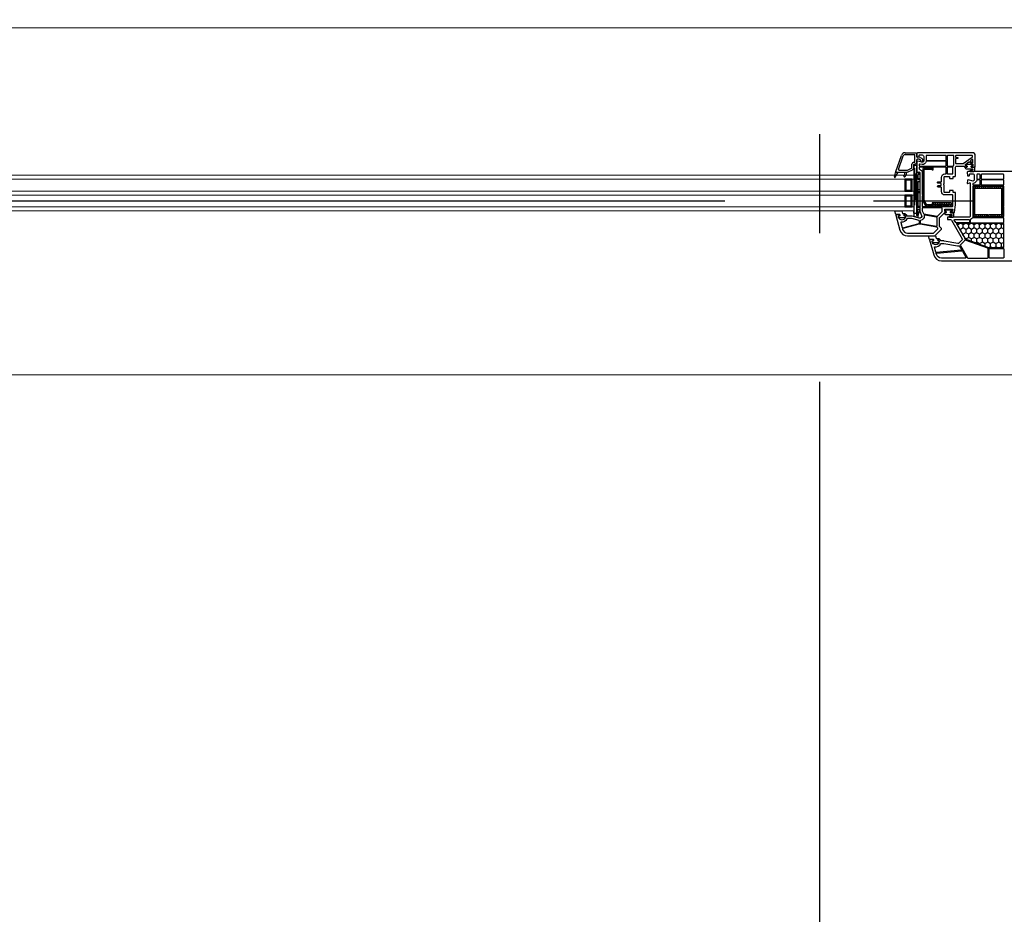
# Model space of a CAD drawing. Header units: millimetres. Extents: x 53645 to 137188, y 78097 to 135542.
# Tile 185 of 256: x 116870 to 117864, y 103735 to 104637. Entities that reach past the tile are written whole.
import ezdxf

# ---------------------------------------------------------------- set-up
doc = ezdxf.new("R2010")
doc.units = ezdxf.units.MM
doc.linetypes.add('CONTI', pattern=[0])
doc.linetypes.add('GOST2.303 5', pattern=[24, 20, -1.5, 1, -1.5])
for name, color, linetype in [('axis_dim', 40, 'CONTI'), ('GASKET', 5, 'Continuous'), ('PVC', 7, 'Continuous'), ('STEEL', 5, 'Continuous')]:
    doc.layers.add(name, color=color, linetype=linetype)
doc.layers.add('doors_windows', color=4, linetype='Continuous', lineweight=5)

# ---------------------------------------------------------------- blocks, each defined once
blk = doc.blocks.new('*U41')
at = {"linetype": 'Continuous'}
h = blk.add_hatch(dxfattribs=at)
h.set_pattern_fill('HONEY', color=6, angle=-90, style=0)
h.set_pattern_definition([(270, (-72.136, 52.6428), (2.74963, -4.7625), [3.175, -6.35]), (30, (-72.136, 52.6428), (2.74963, 4.7625), [3.175, -6.35]), (330, (-72.136, 52.6428), (5.49926, -6e-07), [-6.35, 3.175])])
h.paths.add_polyline_path([(56.24, -37.59, 0.57735), (56.67, -36.84), (48.99, -23.53, -0.079163), (48.6, -22.5, 0.259107), (48.28, -22.14), (24.61, -13.52, 0.087489), (24.43, -13.49), (9.72, -13.49, 0.414214), (9.22, -13.99), (9.22, -37.09, 0.414214), (9.72, -37.59)])
at = {"color": 1, "linetype": 'Continuous'}
for p, q in [((94, -51.97), (95.8, -45.37)), ((95.8, -45.39), (95.8, -43.52)), ((95.8, -43.52), (97, -43.85)), ((95.8, -45.37), (97, -45.65)), ((95.8, -45.37), (95.8, -51.97)), ((95.8, -45.65), (95.8, -51.97)), ((97, -43.85), (97, -44.14)), ((97, -44.14), (99.56, -44.82)), ((97, -45.65), (97, -88.61)), ((99.56, -47.87), (97, -47.87)), ((99.56, -44.82), (99.56, -47.87)), ((95.8, -51.97), (94, -51.97)), ((94, -82.97), (94, -51.97)), ((95.8, -53.97), (94, -53.97)), ((95.8, -54.97), (94, -54.97)), ((97, -49.97), (95.8, -49.97)), ((95.8, -53.97), (95.8, -54.57)), ((95.8, -79.97), (95.8, -53.97)), ((97, -76.2), (97, -52)), ((95.8, -68.97), (94, -68.97)), ((95.8, -69.97), (94, -69.97)), ((95.8, -71.97), (94, -71.97)), ((95.8, -79.97), (94, -79.97)), ((95.8, -81.97), (94, -81.97)), ((95.8, -82.97), (94, -82.97)), ((97, -86.67), (95.3, -86.67)), ((95.3, -89.07), (95.3, -86.67)), ((97, -88.61), (95.3, -89.07)), ((95.8, -86.67), (95.8, -81.97))]:
    blk.add_line(p, q, dxfattribs=at)
at = {"color": 1, "linetype": 'Continuous', "lineweight": 25}
for p, q in [((99.98, -48.17), (96.99, -96.18)), ((99.98, -96.18), (96.99, -48.17))]:
    blk.add_line(p, q, dxfattribs=at)
at = {"color": 5}
for p, q in [((102.48, -55.28), (101.48, -55.28)), ((102.48, -56.28), (101.48, -56.28)), ((102.48, -57.28), (101.48, -57.28)), ((102.48, -58.28), (101.48, -58.28)), ((102.48, -59.28), (101.48, -59.28)), ((102.48, -55.28), (102.48, -54.28)), ((103.48, -55.28), (103.48, -54.28)), ((104.48, -55.28), (104.48, -54.28)), ((105.48, -55.28), (105.48, -54.28)), ((106.48, -55.28), (106.48, -54.28)), ((107.48, -55.28), (107.48, -54.28)), ((107.98, -55.28), (107.98, -54.28)), ((107.98, -55.28), (108.98, -55.28)), ((107.98, -56.28), (108.98, -56.28)), ((107.98, -57.28), (108.98, -57.28)), ((107.98, -58.28), (108.98, -58.28)), ((107.98, -59.28), (108.98, -59.28)), ((102.48, -60.28), (101.48, -60.28)), ((102.48, -61.28), (101.48, -61.28)), ((102.48, -62.28), (101.48, -62.28)), ((102.48, -63.28), (101.48, -63.28)), ((102.48, -64.28), (101.48, -64.28)), ((102.48, -65.28), (101.48, -65.28)), ((102.48, -65.28), (101.48, -65.28)), ((102.48, -66.28), (101.48, -66.28)), ((102.48, -65.28), (102.48, -66.28)), ((103.48, -66.28), (103.48, -65.28)), ((104.48, -66.28), (104.48, -65.28)), ((105.48, -66.28), (105.48, -65.28)), ((106.48, -66.28), (106.48, -65.28)), ((107.48, -66.28), (107.48, -65.28)), ((107.98, -60.28), (108.98, -60.28)), ((107.98, -61.28), (108.98, -61.28)), ((107.98, -62.28), (108.98, -62.28)), ((107.98, -63.28), (108.98, -63.28)), ((107.98, -64.28), (108.98, -64.28)), ((107.98, -65.28), (108.98, -65.28)), ((107.98, -65.28), (108.98, -65.28)), ((107.98, -65.28), (107.98, -66.28)), ((107.98, -66.28), (108.98, -66.28)), ((102.48, -71.28), (101.48, -71.28)), ((102.48, -72.28), (101.48, -72.28)), ((102.48, -73.28), (101.48, -73.28)), ((102.48, -74.28), (101.48, -74.28)), ((102.48, -75.28), (101.48, -75.28)), ((102.48, -76.28), (101.48, -76.28)), ((102.48, -77.28), (101.48, -77.28)), ((102.48, -78.28), (101.48, -78.28)), ((102.48, -79.28), (101.48, -79.28)), ((102.48, -71.28), (102.48, -70.28)), ((103.48, -71.28), (103.48, -70.28)), ((104.48, -71.28), (104.48, -70.28)), ((105.48, -71.28), (105.48, -70.28)), ((106.48, -71.28), (106.48, -70.28)), ((107.48, -71.28), (107.48, -70.28)), ((107.98, -71.28), (107.98, -70.28)), ((107.98, -71.28), (108.98, -71.28)), ((107.98, -72.28), (108.98, -72.28)), ((107.98, -73.28), (108.98, -73.28)), ((107.98, -74.28), (108.98, -74.28)), ((107.98, -75.28), (108.98, -75.28)), ((107.98, -76.28), (108.98, -76.28)), ((107.98, -77.28), (108.98, -77.28)), ((107.98, -78.28), (108.98, -78.28)), ((107.98, -79.28), (108.98, -79.28)), ((102.48, -80.28), (101.48, -80.28)), ((102.48, -81.28), (101.48, -81.28)), ((102.48, -81.28), (101.48, -81.28)), ((102.48, -82.28), (101.48, -82.28)), ((102.48, -81.28), (102.48, -82.28)), ((103.48, -82.28), (103.48, -81.28)), ((104.48, -82.28), (104.48, -81.28)), ((105.48, -82.28), (105.48, -81.28)), ((106.48, -82.28), (106.48, -81.28)), ((107.48, -82.28), (107.48, -81.28)), ((107.98, -80.28), (108.98, -80.28)), ((107.98, -81.28), (108.98, -81.28)), ((107.98, -81.28), (108.98, -81.28)), ((107.98, -81.28), (107.98, -82.28)), ((107.98, -82.28), (108.98, -82.28))]:
    blk.add_line(p, q, dxfattribs=at)
blk.add_lwpolyline([(56.59, -37.59, 0.57735), (56.85, -37.14), (48.22, -22.19, 0.176327), (48.06, -22.06), (24.57, -13.51, 0.087489), (24.47, -13.49), (9.52, -13.49, 0.414214), (9.22, -13.79), (9.22, -37.29, 0.414214), (9.52, -37.59)], format="xyb", close=True)
at = {"color": 1, "linetype": 'Continuous', "lineweight": 25}
blk.add_lwpolyline([(99.98, -50.18), (99.98, -48.17), (96.99, -48.17), (96.99, -96.18), (99.98, -96.18)], close=True, dxfattribs=at)
at = {"color": 5}
for points in [[(101.48, -66.28), (108.98, -66.28), (108.98, -54.28), (101.48, -54.28)], [(102.48, -65.28), (107.98, -65.28), (107.98, -55.28), (102.48, -55.28)], [(101.48, -82.28), (108.98, -82.28), (108.98, -70.28), (101.48, -70.28)], [(102.48, -81.28), (107.98, -81.28), (107.98, -71.28), (102.48, -71.28)]]:
    blk.add_lwpolyline(points, close=True, dxfattribs=at)
at = {"layer": 'doors_windows', "color": 5}
for points in [[(100, -50.28), (1248.02, -50.28), (1248.02, -54.28), (100, -54.28)], [(100, -66.28), (1248.02, -66.28), (1248.02, -70.28), (100, -70.28)], [(100, -82.28), (1248.02, -82.28), (1248.02, -86.28), (100, -86.28)]]:
    blk.add_lwpolyline(points, close=True, dxfattribs=at)
at = {"layer": 'GASKET'}
for p, q in [((107.45, -87.48), (107.09, -89.5)), ((118.7, -84.2), (115.7, -89.5)), ((119.43, -84.5), (117.99, -89.88))]:
    blk.add_line(p, q, dxfattribs=at)
at = {"layer": 'GASKET', "color": 5, "linetype": 'Continuous'}
for points in [[(75.14, -22.56, -0.414214), (74.44, -21.86), (74.44, -21.76, -0.414214), (74.74, -21.46), (75.59, -21.46), (75.76, -21.16, 0.57735), (75.24, -20.26), (74.79, -20.26, -0.414214), (74.29, -19.76), (74.29, -19.46, -0.020024), (74.3, -19.18, -0.390947), (75.3, -18.26), (80.28, -18.26, -0.390947), (81.28, -19.18), (81.29, -19.46), (81.29, -19.76, -0.414214), (80.79, -20.26), (80.34, -20.26, 0.57735), (79.82, -21.16), (80, -21.46), (84.04, -21.46), (85.06, -24.85, -0.502334), (84.77, -25.23), (78.01, -25.23), (77.28, -22.8, 0.349418), (76.98, -22.56)], [(62.12, -49.68, 0.414214), (61.62, -50.18, 0.054959), (61.71, -50.94, 0.351258), (61.9, -51.1), (68.34, -51.1, 0.351258), (68.54, -50.94, 0.054959), (68.62, -50.18, 0.414214), (68.12, -49.68), (67.67, -49.68, -0.57735), (67.15, -48.78), (67.33, -48.48), (68.79, -48.48, 0.414214), (68.99, -48.28), (68.99, -47.81, 0.407864), (68.01, -46.81), (61.8, -46.68, -0.433601), (61.41, -46.24), (61.44, -45.92, -0.363714), (62.16, -45.19), (63.13, -45.11, -0.169782), (63.32, -45.16, 1.241435), (63.77, -43.99), (60.68, -43.99, 0.414214), (59.48, -45.19), (59.48, -48.18, 0.414214), (59.78, -48.48), (62.92, -48.48), (63.09, -48.78, -0.57735), (62.57, -49.68)], [(109.24, -47.61, -0.414214), (108.54, -46.91), (108.54, -46.81, -0.414214), (108.84, -46.51), (109.69, -46.51), (109.86, -46.21, 0.57735), (109.34, -45.31), (108.89, -45.31, -0.414214), (108.39, -44.81), (108.39, -44.51, -0.020024), (108.4, -44.23, -0.390947), (109.4, -43.31), (114.38, -43.31, -0.390947), (115.38, -44.23), (115.39, -44.51), (115.39, -44.81, -0.414214), (114.89, -45.31), (114.44, -45.31, 0.57735), (113.92, -46.21), (114.1, -46.51), (118.14, -46.51), (119.16, -49.9, -0.502334), (118.87, -50.28), (112.11, -50.28), (111.38, -47.85, 0.349418), (111.09, -47.61)], [(41.14, -95.68, 0.414214), (40.64, -96.18, 0.054959), (40.72, -96.94, 0.351258), (40.91, -97.1), (47.36, -97.1, 0.351258), (47.55, -96.94, 0.054959), (47.64, -96.18, 0.414214), (47.14, -95.68), (46.69, -95.68, -0.57735), (46.17, -94.78), (46.34, -94.48), (47.8, -94.48, 0.414214), (48, -94.28), (48, -93.81, 0.407864), (47.02, -92.81), (40.81, -92.68, -0.433601), (40.42, -92.24), (40.45, -91.92, -0.363714), (41.18, -91.19), (42.14, -91.11, -0.169782), (42.33, -91.16, 1.241435), (42.79, -89.99), (39.7, -89.99, 0.414214), (38.5, -91.19), (38.5, -94.18, 0.414214), (38.8, -94.48), (41.93, -94.48), (42.1, -94.78, -0.57735), (41.59, -95.68)]]:
    blk.add_lwpolyline(points, format="xyb", close=True, dxfattribs=at)
at = {"layer": 'GASKET'}
for centre, radius, start, end in [((112.37, -88.34), 5, 132.48598, 170), ((116.89, -89.32), 8, 150.58004, 180), ((109.4, -85.1), 0.6, 330.58004, 132.48598), ((119.04, -84.4), 0.4, 345, 150.51332)]:
    blk.add_arc(centre, radius, start, end, dxfattribs=at)
at = {"layer": 'PVC'}
for p, q in [((108.89, -89.32), (108.89, -89.5)), ((99.5, -97.5), (99.1, -97.5)), ((100, -93.92), (100, -97)), ((105.5, -89.74), (101.35, -91.76)), ((101.9, -93.92), (101.9, -97.3)), ((106.33, -91.45), (102.18, -93.47)), ((117.7, -89.5), (106.55, -89.5)), ((114.77, -91.4), (106.55, -91.4)), ((115.24, -92.06), (110.62, -105.68)), ((117.98, -89.9), (112.42, -106.29)), ((118, -89.8), (118, -89.8)), ((91, -100.65), (91, -102.27)), ((91.25, -102.7), (94.8, -104.75)), ((93, -100.65), (93, -101.11)), ((93.25, -101.55), (95.01, -102.56)), ((94.8, -104.75), (96.41, -104.47)), ((95.35, -102.62), (96.59, -102.4)), ((97, -99.6), (97, -101.91)), ((97, -104.96), (97, -108.25)), ((97.75, -109), (97, -108.25)), ((108.63, -109), (97.75, -109)), ((98.9, -99.9), (98.9, -106.6)), ((99.8, -99.4), (99.4, -99.4)), ((108.72, -107.1), (99.4, -107.1))]:
    blk.add_line(p, q, dxfattribs=at)
blk.add_lwpolyline([(0.5, -90), (45.25, -90), (46, -89.25), (46, -88.75), (45.82, -85.97, 0.446275), (45.23, -85.51), (44.11, -85.7, 0.36397), (43.7, -86.2), (43.7, -87.2, -0.414214), (43.2, -87.7), (40.5, -87.7, -0.414214), (39, -86.2), (39, -81.43), (40, -80.43), (45.22, -81.49, 0.454146), (45.82, -81.03), (46, -78.32, 0.51393), (45.62, -78.01), (43.63, -78.54, -0.493145), (43, -78.06), (43, -45, -0.414214), (44, -44), (65.5, -44, 0.414214), (66, -43.5), (66, -42, 0.414214), (65.5, -41.5), (62.8, -41.5, -0.267949), (61.93, -41), (51.13, -22.29, -0.339454), (51.29, -21.09), (54.58, -17.8, -0.245592), (55.47, -17.52), (69.3, -19.95, 0.043661), (69.82, -20), (72.5, -20, -0.414214), (73, -20.5, 0.414214), (74, -21.5), (75.65, -21.5), (75.82, -21.2, 0.57735), (75.3, -20.3), (74.85, -20.3, -0.414214), (74.35, -19.8), (74.35, -19.5, -1), (81.35, -19.5), (81.35, -19.8, -0.414214), (80.85, -20.3), (80.4, -20.3, 0.57735), (79.88, -21.2), (80.05, -21.5), (83.7, -21.5, 0.493145), (83.99, -21.12), (79.92, -5.93, 0.339454), (72.19, 0), (0.5, 0, 0.414214)], format="xyb", dxfattribs=at)
for points in [[(23.95, -3.3), (23.95, -11.9, -0.414214), (23.45, -12.4), (9.7, -12.4, -0.414214), (9.2, -11.9), (9.2, -3.3, -0.414214), (9.7, -2.8), (23.45, -2.8, -0.414214)], [(25.55, -2.8, 0.414214), (25.05, -3.3), (25.05, -12.18, 0.315299), (25.38, -12.65), (48.07, -20.91, 0.415199), (48.71, -20.61, -0.110369), (49.53, -19.32), (52.89, -15.95, 0.339454), (52.97, -15.35), (45.87, -3.05, 0.267949), (45.44, -2.8)], [(47.87, -2.8), (72.19, -2.8, -0.339454), (77.21, -6.65), (77.34, -7.12, -0.466308), (76.9, -7.75), (51.47, -9.97, -0.291473), (51, -9.72), (47.43, -3.55, -0.57735)], [(52.32, -10.6), (77.26, -8.42, -0.36397), (77.79, -8.79), (79.1, -13.7, -0.546119), (78.76, -14.08, 0.339137), (72.85, -17.21, -0.293253), (72.4, -17.5), (69.78, -17.5), (55.9, -15.05, 0.100742), (54.5, -15.09, -0.329802), (53.96, -14.85), (51.94, -11.35, -0.548619)], [(24.5, -13.5), (9.7, -13.5, 0.414214), (9.2, -14), (9.2, -37.1, 0.414214), (9.7, -37.6), (56.22, -37.6, 0.57735), (56.65, -36.85), (48.97, -23.54, -0.079163), (48.58, -22.51, 0.259107), (48.26, -22.15)], [(9.7, -38.3, 0.414214), (9.2, -38.8), (9.2, -42.8, 0.414214), (9.7, -43.3), (40.66, -43.3, 0.252264), (41.08, -43.08, -0.152167), (42.69, -41.76, 0.305615), (43, -41.29), (43, -38.8, 0.414214), (42.5, -38.3)], [(44.2, -38.3), (57.2, -38.3, -0.267949), (57.63, -38.55), (59.08, -41.05, -0.57735), (58.82, -41.5), (44.2, -41.5, -0.414214), (43.7, -41), (43.7, -38.8, -0.414214)], [(9.7, -44.4, 0.414214), (9.2, -44.9), (9.2, -54.1, -1), (9.2, -54.7), (9.2, -65.1, -1), (9.2, -65.7), (9.2, -74.9, 0.414214), (9.7, -75.4), (40, -75.4, 0.414214), (40.5, -74.9), (40.5, -44.9, 0.414214), (40, -44.4)], [(9.7, -76.5, 0.414214), (9.2, -77), (9.2, -81, 0.414214), (9.7, -81.5), (31.5, -81.5, 0.414214), (32, -81), (32, -77, 0.414214), (31.5, -76.5)], [(33.6, -76.5, 0.414214), (33.1, -77), (33.1, -81, 0.414214), (33.6, -81.5), (36.03, -81.5, 0.372896), (36.53, -81.07, -0.161969), (37.23, -79.66), (38.23, -78.66, -0.198912), (40, -77.93, 0.414214), (40.5, -77.43), (40.5, -77, 0.414214), (40, -76.5)], [(9.7, -82.2, 0.414214), (9.2, -82.7), (9.2, -86.7, 0.414214), (9.7, -87.2), (31.5, -87.2, 0.414214), (32, -86.7), (32, -82.7, 0.414214), (31.5, -82.2)], [(33.6, -82.2, 0.414214), (33.1, -82.7), (33.1, -86.7, 0.414214), (33.6, -87.2), (36, -87.2, 0.414214), (36.5, -86.7), (36.5, -82.7, 0.414214), (36, -82.2)]]:
    blk.add_lwpolyline(points, format="xyb", close=True, dxfattribs=at)
at = {"layer": 'PVC', "linetype": 'Continuous', "lineweight": 25}
for points in [[(96.25, -109), (97, -108.25), (97, -107.75), (96.82, -104.97, 0.446275), (96.23, -104.51), (95.11, -104.7, 0.36397), (94.7, -105.2), (94.7, -106.2, -0.414214), (94.2, -106.7), (91.5, -106.7, -0.414214), (90, -105.2), (90, -100.43), (91, -99.43), (96.22, -100.49, 0.454146), (96.82, -100.03), (96.99, -97.41, 0.016582), (97, -97.21), (97, -89.3, 0.493145), (96.62, -89.01), (94.63, -89.54, -0.493145), (94, -89.06), (94, -66.71, 0.201513), (93.85, -66.36, -0.420084), (93.85, -65.64, 0.201513), (94, -65.29), (94, -50), (92.17, -45.8, -0.628383), (94.52, -43.07), (101.73, -45), (106.5, -45, -0.414214), (107, -45.5, 0.414214), (108, -46.5), (109.65, -46.5), (109.82, -46.2, 0.57735), (109.3, -45.3), (108.87, -45.3, -0.38517), (108.37, -44.85, -1.105542), (115.33, -44.85, -0.38517), (114.83, -45.3), (114.4, -45.3, 0.57735), (113.88, -46.2), (114.05, -46.5), (117.7, -46.5, 0.493145), (117.99, -46.12), (113.92, -30.93, 0.339454), (106.19, -25), (79.41, -25, 0.198912), (78.71, -25.29), (72.15, -31.85, 0.414214), (72.15, -32.56), (73.85, -34.27, -0.198912), (74, -34.62), (74, -43.29, -0.198912), (73.85, -43.65), (69.15, -48.35, -0.198912), (68.79, -48.5), (67.35, -48.5), (67.18, -48.8, 0.57735), (67.7, -49.7), (68.2, -49.7, -0.414214), (68.7, -50.2), (68.7, -51.6, -0.414214), (68.2, -52.1), (61.21, -52.1, -0.455633), (60.72, -51.53), (60.91, -50.13, -0.373972), (61.41, -49.7), (62.6, -49.7, 0.57735), (63.12, -48.8), (62.95, -48.5), (59.56, -48.5, 0.373885), (59.06, -48.93), (58, -56.5), (58, -68.6, 0.414214), (58.3, -68.9), (59.9, -68.9, -0.414214), (60.2, -69.2), (60.2, -70.6, 0.414214), (60.5, -70.9), (63.6, -70.9, 0.414214), (63.9, -70.6), (63.9, -69.4, -0.414214), (64.4, -68.9), (68.5, -68.9, -0.414214), (69.5, -69.9), (69.5, -76.29, 0.201513), (69.65, -76.64, -0.420084), (69.65, -77.36, 0.201513), (69.5, -77.71), (69.5, -84.1, -0.414214), (68.5, -85.1), (64.4, -85.1, -0.414214), (63.9, -84.6), (63.9, -83.4, 0.414214), (63.6, -83.1), (60.5, -83.1, 0.414214), (60.2, -83.4), (60.2, -84.8, -0.414214), (59.9, -85.1), (58.3, -85.1, 0.414214), (58, -85.4), (58, -94, -0.414214), (56.5, -95.5), (49.5, -95.5, -0.414214), (49, -95, 0.414214), (48.5, -94.5), (46.35, -94.5), (46.18, -94.8, 0.57735), (46.7, -95.7), (47.2, -95.7, -0.414214), (47.7, -96.2), (47.7, -97.17, -0.244698), (47.49, -97.58), (44.44, -99.72, -0.315299), (43.86, -99.72), (40.51, -97.37, -0.244698), (40.3, -96.96), (40.3, -96.2, -0.414214), (40.8, -95.7), (41.6, -95.7, 0.57735), (42.12, -94.8), (41.95, -94.5), (38.3, -94.5, 0.414214), (38, -94.8), (38, -106, 0.414214), (41, -109)], [(93.48, -36.95, 0.109518), (94.78, -36.9), (110.94, -32.57, 0.414214), (111.29, -31.95), (111.21, -31.65, 0.339454), (106.19, -27.8), (80.57, -27.8, 0.198912), (79.87, -28.09), (75.88, -32.08, 0.382222), (75.84, -32.75, -0.088112), (76.34, -33.67, 0.274835), (76.73, -34)], [(88.94, -46.01, 0.498043), (89.52, -45.46, -0.394481), (93.23, -40.57, 0.365019), (93.65, -40.07), (93.65, -38.12, 0.36397), (93.24, -37.62), (77.09, -34.77, 0.466308), (76.5, -35.27), (76.5, -43.39, 0.36397), (76.91, -43.89)], [(106.4, -42.5, 0.293253), (106.85, -42.21, -0.339137), (112.76, -39.08, 0.546119), (113.1, -38.7), (111.73, -33.6, 0.414214), (111.12, -33.24), (94.72, -37.64, 0.339454), (94.35, -38.12), (94.35, -40.05, 0.339454), (94.72, -40.53), (101.99, -42.48, 0.065543), (102.12, -42.5)], [(91, -53.5, 0.414214), (91.5, -53), (91.5, -50.63, 0.103244), (91.46, -50.43), (90.21, -47.58, 0.251284), (89.84, -47.28), (76.38, -44.91, 0.28183), (75.89, -45.1, -0.034736), (75.62, -45.41), (71.35, -49.69, 0.198912), (71.2, -50.04), (71.2, -53, 0.414214), (71.7, -53.5)], [(80.2, -94.4, 0.414214), (80.7, -93.9), (80.7, -91.9, -1), (81.7, -91.9), (81.7, -93.9, 0.414214), (82.2, -94.4), (94, -94.4, 0.414214), (94.5, -93.9), (94.5, -92.61, 0.387795), (94.05, -92.11, -0.387795), (91.5, -89.32), (91.5, -67.31, -0.229416), (91.5, -64.69), (91.5, -55.1, 0.414214), (91, -54.6), (61.23, -54.6, 0.373972), (60.73, -55.03), (60.5, -56.64, 0.034844), (60.5, -56.71), (60.5, -65.9, 0.414214), (61, -66.4), (68.5, -66.4, -0.414214), (72, -69.9), (72, -73.72, 0.39896), (72.47, -74.22), (75.53, -74.38, -0.39896), (76, -74.87), (76, -75.31, -0.39896), (75.53, -75.8), (72.73, -75.95, 0.442836), (72.26, -76.52, -0.074681), (72.26, -77.48, 0.442836), (72.73, -78.05), (75.53, -78.2, -0.39896), (76, -78.69), (76, -79.13, -0.39896), (75.53, -79.62), (72.47, -79.78, 0.39896), (72, -80.28), (72, -84.1, -0.414214), (68.5, -87.6), (67.8, -87.6, 0.414214), (67.3, -88.1), (67.3, -93.9, 0.414214), (67.8, -94.4)], [(65.7, -94.4, 0.414214), (66.2, -93.9), (66.2, -88.1, 0.414214), (65.7, -87.6), (61, -87.6, 0.414214), (60.5, -88.1), (60.5, -93.9, 0.414214), (61, -94.4)], [(42.69, -100.94, 0.520567), (42.69, -100.12), (41.09, -98.99, 0.606815), (40.3, -99.4), (40.3, -101.65, 0.606815), (41.09, -102.06)], [(57.3, -106.2, 0.414214), (57.8, -105.7), (57.8, -104.7, 0.414214), (57.3, -104.2), (56, -104.2, -0.414214), (55.5, -103.7), (55.5, -103.5, -0.414214), (56, -103), (57.3, -103, 0.414214), (57.8, -102.5), (57.8, -98.49, 0.436376), (57.26, -97.99, -0.01877), (57, -98), (50.53, -98, 0.153915), (50.25, -98.09), (41.01, -104.56, 0.244698), (40.8, -104.97), (40.8, -105.7, 0.414214), (41.3, -106.2)], [(65.7, -106.2, 0.414214), (66.2, -105.7), (66.2, -96, 0.414214), (65.7, -95.5), (60.53, -95.5, 0.284915), (60.08, -95.78, -0.045769), (59.7, -96.4, 0.162278), (59.6, -96.7), (59.6, -105.7, 0.414214), (60.1, -106.2)], [(87.03, -100.5, 0.372896), (87.53, -100.07, -0.161969), (88.23, -98.66), (89.23, -97.66, -0.251647), (91.5, -96.98), (93.9, -97.47, 0.4743), (94.5, -96.98), (94.5, -96, 0.414214), (94, -95.5), (67.8, -95.5, 0.414214), (67.3, -96), (67.3, -100, 0.414214), (67.8, -100.5)], [(87, -106.2, 0.414214), (87.5, -105.7), (87.5, -101.7, 0.414214), (87, -101.2), (67.8, -101.2, 0.414214), (67.3, -101.7), (67.3, -105.7, 0.414214), (67.8, -106.2)]]:
    blk.add_lwpolyline(points, format="xyb", close=True, dxfattribs=at)
at = {"layer": 'PVC'}
for centre, radius, start, end in [((99.1, -99.6), 2.1, 90, 180), ((99.5, -97), 0.5, 270, 0), ((99.8, -97.3), 2.1, 270, 0), ((102.4, -93.92), 2.4, 115.92047, 180), ((102.4, -93.92), 0.5, 115.92047, 180), ((106.55, -91.9), 2.4, 90, 115.92047), ((106.55, -91.9), 0.5, 90, 115.92047), ((114.77, -91.9), 0.5, 341.25191, 90), ((117.7, -89.8), 0.3, 341.25191, 90), ((92, -100.65), 1, 0, 180), ((91.5, -102.27), 0.5, 180, 240), ((93.5, -101.11), 0.5, 180, 240), ((95.26, -102.13), 0.5, 240, 280), ((96.5, -104.96), 0.5, 0, 100), ((96.5, -101.91), 0.5, 280, 0), ((99.4, -99.9), 0.5, 90, 180), ((99.4, -106.6), 0.5, 180, 270), ((108.63, -105), 2.1, 270, 341.25191), ((108.63, -105), 4, 270, 341.25191)]:
    blk.add_arc(centre, radius, start, end, dxfattribs=at)
at = {"layer": 'STEEL', "color": 5, "linetype": 'Continuous'}
for p, q in [((9.9, -48.17), (11.4, -49.67)), ((9.92, -46.07), (11.4, -47.55)), ((10.87, -44.9), (12.27, -46.3)), ((12.89, -44.8), (14.39, -46.3)), ((15.01, -44.8), (16.51, -46.3)), ((17.13, -44.8), (18.63, -46.3)), ((19.25, -44.8), (20.75, -46.3)), ((21.37, -44.8), (22.87, -46.3)), ((23.49, -44.8), (24.65, -45.95)), ((25.62, -44.8), (27.12, -46.3)), ((27.74, -44.8), (29.24, -46.3)), ((29.86, -44.8), (31.36, -46.3)), ((31.98, -44.8), (33.48, -46.3)), ((34.1, -44.8), (35.6, -46.3)), ((36.22, -44.8), (37.72, -46.3)), ((38.34, -44.8), (39.9, -46.36)), ((38.4, -46.98), (39.9, -48.48)), ((38.4, -49.1), (39.9, -50.6)), ((9.9, -50.3), (11.4, -51.8)), ((9.9, -52.42), (11.4, -53.92)), ((9.9, -54.54), (11.4, -56.04)), ((9.9, -56.66), (11.4, -58.16)), ((9.9, -58.78), (11.4, -60.28)), ((38.4, -51.22), (39.9, -52.72)), ((38.4, -53.34), (39.9, -54.84)), ((38.4, -55.46), (39.9, -56.96)), ((38.4, -57.58), (39.9, -59.08)), ((61.37, -56.78), (63.05, -58.45)), ((62.1, -55.24), (63.39, -56.53)), ((63.74, -56.87), (65.32, -58.45)), ((64.15, -55.03), (65.65, -56.53)), ((66, -56.87), (67.58, -58.45)), ((66.42, -55.03), (67.92, -56.53)), ((68.26, -56.87), (69.84, -58.45)), ((68.68, -55.03), (70.18, -56.53)), ((70.52, -56.87), (72.1, -58.45)), ((70.94, -55.03), (72.44, -56.53)), ((72.79, -56.87), (74.37, -58.45)), ((73.2, -55.03), (74.7, -56.53)), ((75.05, -56.87), (76.63, -58.45)), ((75.47, -55.03), (76.97, -56.53)), ((77.31, -56.87), (78.89, -58.45)), ((77.73, -55.03), (79.23, -56.53)), ((79.58, -56.87), (81.15, -58.45)), ((79.99, -55.03), (81.49, -56.53)), ((82.26, -55.03), (83.76, -56.53)), ((84.52, -55.03), (86.02, -56.53)), ((86.78, -55.03), (89.26, -57.51)), ((88.17, -58.68), (91.02, -61.53)), ((9.9, -60.9), (11.4, -62.4)), ((9.9, -63.02), (11.4, -64.52)), ((9.9, -65.15), (11.4, -66.65)), ((9.9, -67.27), (11.4, -68.77)), ((9.9, -69.39), (11.4, -70.89)), ((38.4, -59.7), (39.9, -61.2)), ((38.4, -61.83), (39.9, -63.33)), ((38.4, -63.95), (39.9, -65.45)), ((38.4, -66.07), (39.9, -67.57)), ((38.4, -68.19), (39.9, -69.69)), ((89.52, -62.3), (91.02, -63.8)), ((89.52, -64.56), (91.02, -66.06)), ((89.52, -66.82), (91.02, -68.32)), ((89.52, -69.08), (91.02, -70.58)), ((9.9, -71.51), (11.4, -73.01)), ((9.95, -73.68), (11.02, -74.75)), ((11.69, -73.3), (13.19, -74.8)), ((13.81, -73.3), (15.31, -74.8)), ((15.93, -73.3), (17.43, -74.8)), ((18.05, -73.3), (19.55, -74.8)), ((20.17, -73.3), (21.67, -74.8)), ((22.3, -73.3), (23.8, -74.8)), ((24.42, -73.3), (25.92, -74.8)), ((26.54, -73.3), (28.04, -74.8)), ((28.66, -73.3), (30.16, -74.8)), ((30.78, -73.3), (32.28, -74.8)), ((32.9, -73.3), (34.4, -74.8)), ((35.02, -73.3), (36.52, -74.8)), ((37.15, -73.3), (38.63, -74.78)), ((38.4, -70.31), (39.9, -71.81)), ((38.4, -72.43), (39.8, -73.83)), ((89.52, -71.35), (91.02, -72.85)), ((89.52, -73.61), (91.02, -75.11)), ((89.52, -75.87), (91.02, -77.37)), ((89.52, -78.13), (91.02, -79.63)), ((89.52, -80.4), (91.02, -81.9)), ((89.52, -82.66), (91.02, -84.16)), ((89.52, -84.92), (91.02, -86.42)), ((89.52, -87.19), (91.02, -88.69)), ((82.52, -93.76), (82.59, -93.83)), ((83.35, -92.33), (84.85, -93.83)), ((85.61, -92.33), (87.11, -93.83)), ((87.88, -92.33), (89.35, -93.8)), ((89.52, -89.45), (91.02, -90.95)), ((89.52, -91.71), (90.71, -92.9))]:
    blk.add_line(p, q, dxfattribs=at)
blk.add_lwpolyline([(24.65, -46.3), (24.65, -44.8), (11.4, -44.8, 0.414214), (9.9, -46.3), (9.9, -73.3, 0.414214), (11.4, -74.8), (38.4, -74.8, 0.414214), (39.9, -73.3), (39.9, -46.3, 0.414214), (38.4, -44.8), (25.15, -44.8), (25.15, -46.3), (38.4, -46.3), (38.4, -73.3), (11.4, -73.3), (11.4, -46.3)], format="xyb", close=True, dxfattribs=at)
at = {"layer": 'STEEL', "linetype": 'Continuous'}
blk.add_lwpolyline([(91.02, -91.83), (91.02, -61.5, 0.116434), (90.81, -60.61), (88.57, -56.13, 0.284079), (86.79, -55.03), (62.87, -55.03, 0.414214), (61.37, -56.53), (61.37, -56.95, 0.414214), (62.87, -58.45), (81.38, -58.45), (81.38, -56.87), (62.78, -56.87, -0.940252), (62.76, -56.53), (86.66, -56.53, -0.228035), (87.23, -56.81), (89.47, -61.28, -0.116434), (89.52, -61.5), (89.52, -91.83, -0.414214), (89.02, -92.33), (82.52, -92.33), (82.52, -93.83), (89.02, -93.83, 0.414214)], format="xyb", close=True, dxfattribs=at)

msp = doc.modelspace()

# ---------------------------------------------------------------- linework, layer by layer
at = {"layer": 'axis_dim', "linetype": 'GOST2.303 5', "lineweight": 25, "ltscale": 100}
for points in [[(117677.31, 113871.75), (117677.31, 102826.19)], [(127181.85, 104453.94), (108766.7, 104453.94)]]:
    msp.add_lwpolyline(points, dxfattribs=at)
at = {"layer": 'doors_windows', "lineweight": 20, "ltscale": 50}
msp.add_lwpolyline([(115872.32, 104628.94), (117872.32, 104628.94), (117872.32, 104278.94), (115872.32, 104278.94)], close=True, dxfattribs=at)

# ---------------------------------------------------------------- block references
at = {"ltscale": 100, "rotation": 180}
msp.add_blockref('*U41', (117872.32, 104393.94), dxfattribs=at)

doc.saveas('drawing.dxf')
